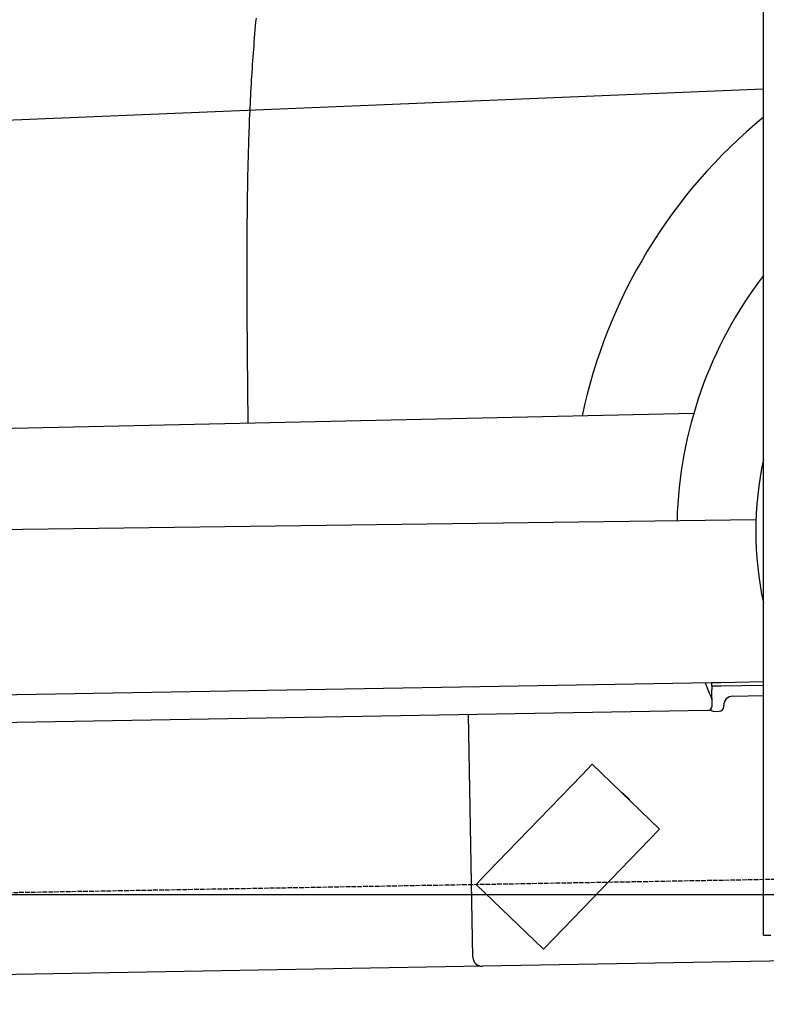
# Model space of a CAD drawing. Extents: x 562 to 7231, y 5467 to 12326.
# Tile 34 of 65: x 3650 to 4451, y 7998 to 9054. Entities that reach past the tile are written whole.
import ezdxf

# ---------------------------------------------------------------- set-up
doc = ezdxf.new("R2010")
doc.units = 0
doc.linetypes.add('GEN3', pattern=[6.25, 5, -1.25])
doc.layers.get('0').update_dxf_attribs({"linetype": 'CONTINUOUS'})
for name, color, linetype in [('3', 6, 'GEN3'), ('5', 3, 'CONTINUOUS'), ('CAR', 10, 'CONTINUOUS')]:
    doc.layers.add(name, color=color, linetype=linetype)

msp = doc.modelspace()

# ---------------------------------------------------------------- linework, layer by layer
for p, q in [((4447.567, 8072.479), (4447.567, 10169.479)), ((1732.775, 8297.073), (4392.087, 8343.491)), ((4392.087, 8343.491), (4402.086, 8343.666)), ((4392.087, 8343.491), (4392.227, 8335.492)), ((4402.086, 8343.666), (4447.567, 8344.459)), ((4402.155, 8339.666), (4392.157, 8339.492)), ((4392.523, 8318.495), (4392.227, 8335.492)), ((4447.567, 8340.459), (4402.155, 8339.666)), ((4414.845, 8328.886), (4447.567, 8329.457)), ((4387.611, 8313.408), (1732.775, 8267.068)), ((4395.128, 8312.539), (4400.127, 8312.627)), ((4405.039, 8317.713), (4405.021, 8318.713)), ((4136.188, 8048.98), (4131.65, 8308.941)), ((4264.17, 8255.817), (4253.055, 8244.308)), ((4264.17, 8255.817), (4336.104, 8186.352)), ((4150.941, 8138.565), (4253.055, 8244.308)), ((4297.247, 8224.57), (4303.721, 8218.318)), ((4324.989, 8174.842), (4336.104, 8186.352)), ((4324.989, 8174.842), (4222.875, 8069.099)), ((4150.941, 8138.565), (4139.826, 8127.056)), ((4211.76, 8057.59), (4139.826, 8127.056)), ((4447.567, 8072.479), (4447.567, 8097.479)), ((4211.76, 8057.59), (4222.875, 8069.099)), ((4447.567, 8072.479), (4455.567, 8072.479)), ((4146.361, 8039.156), (1812.775, 7998.423)), ((4476.484, 8044.919), (4146.361, 8039.156))]:
    msp.add_line(p, q)
for centre, radius, start, end in [((4415.02, 8318.888), 10, 91, 181), ((4387.524, 8318.408), 5, 271, 1), ((4395.04, 8317.539), 5, 214.236717, 271), ((4400.04, 8317.626), 5, 271, 1), ((4296.552, 8223.851), 1, 46, 106), ((4303.027, 8217.599), 1, 346, 46), ((4146.187, 8049.155), 10, 181, 271)]:
    msp.add_arc(centre, radius, start, end)
at = {"layer": '3'}
msp.add_line((1175.278, 8075.309), (6230.443, 8163.547), dxfattribs=at)
at = {"layer": '5'}
msp.add_line((6272.775, 8115.902), (872.775, 8115.902), dxfattribs=at)
at = {"layer": 'CAR'}
for p, q in [((4447.567, 8979.894), (2471.652, 8897.56)), ((2531.156, 8591.53), (4372.973, 8632.348)), ((2550.499, 8493.027), (4439.634, 8518.449))]:
    msp.add_line(p, q, dxfattribs=at)
msp.add_polyline3d([(3903.75, 9055.86, 0), (3903.37, 9051.71, 0), (3902.99, 9047.56, 0), (3902.62, 9043.4, 0), (3902.26, 9039.24, 0), (3901.91, 9035.09, 0), (3901.58, 9030.93, 0), (3901.25, 9026.77, 0), (3900.92, 9022.61, 0), (3900.61, 9018.45, 0), (3900.31, 9014.28, 0), (3900.02, 9010.12, 0), (3899.73, 9005.95, 0), (3899.45, 9001.79, 0), (3899.19, 8997.62, 0), (3898.93, 8993.45, 0), (3898.68, 8989.28, 0), (3898.43, 8985.11, 0), (3898.2, 8980.94, 0), (3897.97, 8976.77, 0), (3897.75, 8972.59, 0), (3897.54, 8968.42, 0), (3897.33, 8964.25, 0), (3897.13, 8960.07, 0), (3896.94, 8955.89, 0), (3896.76, 8951.72, 0), (3896.58, 8947.54, 0), (3896.41, 8943.36, 0), (3896.25, 8939.18, 0), (3896.1, 8935, 0), (3895.95, 8930.82, 0), (3895.8, 8926.64, 0), (3895.67, 8922.46, 0), (3895.54, 8918.28, 0), (3895.41, 8914.1, 0), (3895.29, 8909.92, 0), (3895.18, 8905.73, 0), (3895.07, 8901.55, 0), (3894.97, 8897.37, 0), (3894.87, 8893.19, 0), (3894.78, 8889, 0), (3894.69, 8884.82, 0), (3894.61, 8880.63, 0), (3894.54, 8876.45, 0), (3894.47, 8872.27, 0), (3894.4, 8868.08, 0), (3894.34, 8863.9, 0), (3894.28, 8859.71, 0), (3894.23, 8855.53, 0), (3894.18, 8851.34, 0), (3894.13, 8847.16, 0), (3894.09, 8842.98, 0), (3894.05, 8838.79, 0), (3894.02, 8834.61, 0), (3893.99, 8830.43, 0), (3893.96, 8826.24, 0), (3893.94, 8822.06, 0), (3893.92, 8817.88, 0), (3893.9, 8813.69, 0), (3893.89, 8809.51, 0), (3893.87, 8805.33, 0), (3893.87, 8801.15, 0), (3893.86, 8796.97, 0), (3893.86, 8792.79, 0), (3893.85, 8788.61, 0), (3893.86, 8784.43, 0), (3893.86, 8780.25, 0), (3893.86, 8776.07, 0), (3893.87, 8771.89, 0), (3893.88, 8767.72, 0), (3893.89, 8763.54, 0), (3893.9, 8759.36, 0), (3893.92, 8755.19, 0), (3893.93, 8751.01, 0), (3893.95, 8746.84, 0), (3893.97, 8742.67, 0), (3893.99, 8738.49, 0), (3894.01, 8734.32, 0), (3894.03, 8730.15, 0), (3894.06, 8725.97, 0), (3894.08, 8721.8, 0), (3894.11, 8717.63, 0), (3894.14, 8713.46, 0), (3894.17, 8709.29, 0), (3894.2, 8705.12, 0), (3894.23, 8700.95, 0), (3894.26, 8696.78, 0), (3894.3, 8692.61, 0), (3894.33, 8688.44, 0), (3894.37, 8684.27, 0), (3894.4, 8680.1, 0), (3894.44, 8675.93, 0), (3894.48, 8671.77, 0), (3894.52, 8667.6, 0), (3894.55, 8663.43, 0), (3894.59, 8659.26, 0), (3894.63, 8655.09, 0), (3894.67, 8650.93, 0), (3894.71, 8646.76, 0), (3894.75, 8642.59, 0), (3894.8, 8638.42, 0), (3894.84, 8634.26, 0), (3894.88, 8630.09, 0), (3894.92, 8625.92, 0), (3894.96, 8621.75, 0)], dxfattribs=at)
for centre, radius, start, end in [((4806.463, 8513.11), 565.148, 129.423641, 168.131751), ((4806.344, 8505.696), 451.498, 142.620887, 178.525977), ((4806.341, 8505.693), 366.929, 167.898263, 192.101737), ((4806.344, 8505.696), 451.498, 201.071382, 203.535104)]:
    msp.add_arc(centre, radius, start, end, dxfattribs=at)

doc.saveas('drawing.dxf')
